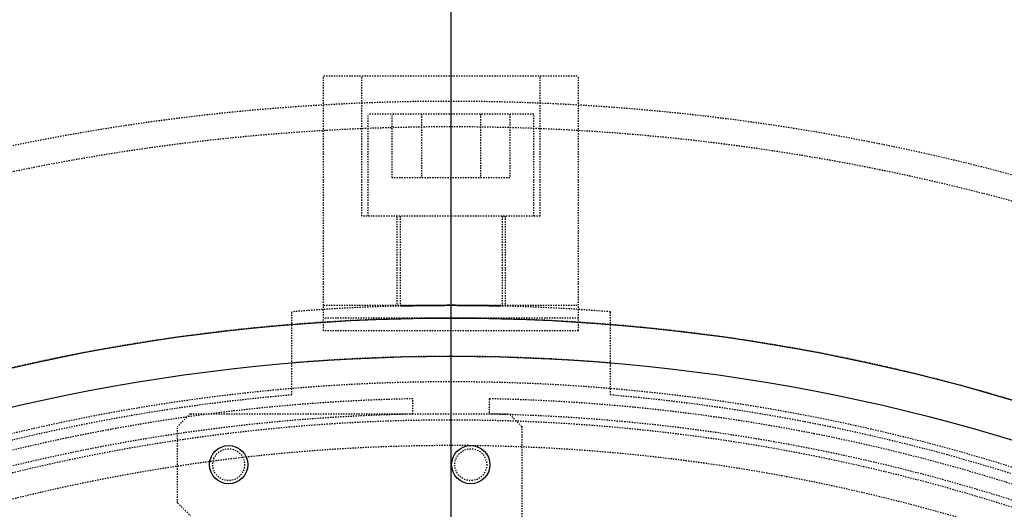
# Model space of a CAD drawing. Header units: millimetres. Extents: x -24622 to 2009, y -1603 to 2074.
# Tile 83 of 256: x -2268 to -2191, y 1843 to 1881. Entities that reach past the tile are written whole.
import ezdxf
from ezdxf.lldxf.tags import DXFTag

# ---------------------------------------------------------------- set-up
doc = ezdxf.new("R2010")
doc.units = ezdxf.units.MM
doc.linetypes.add('HIDDEN', pattern=[0.2, 0.1, -0.1])
doc.layers.add('02___PRT_ALL_AXES', color=7, linetype='Continuous')
doc.layers.add('DEFAULT_2', color=8, linetype='HIDDEN')
tags = doc.linetypes.add('CENTER', pattern=[2, 1.25, -0.25, 0.25, -0.25]).pattern_tags.tags
tags[10:11] = [DXFTag(74, 4), DXFTag(75, 0), DXFTag(340, '0'), DXFTag(46, 1.0), DXFTag(50, 0.0), DXFTag(44, 0.0), DXFTag(45, 0.0)]
tags[8:9] = [DXFTag(74, 4), DXFTag(75, 0), DXFTag(340, '0'), DXFTag(46, 1.0), DXFTag(50, 0.0), DXFTag(44, 0.0), DXFTag(45, 0.0)]
tags[6:7] = [DXFTag(74, 4), DXFTag(75, 0), DXFTag(340, '0'), DXFTag(46, 1.0), DXFTag(50, 0.0), DXFTag(44, 0.0), DXFTag(45, 0.0)]
tags[4:5] = [DXFTag(74, 4), DXFTag(75, 0), DXFTag(340, '0'), DXFTag(46, 1.0), DXFTag(50, 0.0), DXFTag(44, 0.0), DXFTag(45, 0.0)]
doc.dimstyles.new('副本 12', dxfattribs={"dimtxt": 12, "dimasz": 6, "dimexe": 1, "dimexo": 1.2, "dimgap": 2, "dimtad": 0, "dimtxsty": 'Standard', "dimblk": 'OPEN30', "dimcen": 0, "dimclrd": 5, "dimclre": 3, "dimclrt": 256, "dimadec": 0, "dimazin": 2, "dimtm": 1e-09, "dimtfac": 0.6, "dimtofl": 0, "dimtmove": 0, "dimatfit": 3, "dimldrblk": 'OPEN30', "dimfxl": 0, "dimtolj": 1, "dimarcsym": 0})

# ---------------------------------------------------------------- blocks, each defined once
blk = doc.blocks.new('_Open30')
at = {"color": 0, "linetype": 'ByBlock', "lineweight": -2}
for p, q in [((-1, 0.268), (0, 0)), ((0, 0), (-1, -0.268)), ((0, 0), (-1, 0))]:
    blk.add_line(p, q, dxfattribs=at)
blk = doc.blocks.new('*D125')
at = {"color": 5, "linetype": 'ByBlock', "lineweight": -2}
blk.add_line((-2407.346, 1521.232), (-2396.092, 1533.144), dxfattribs=at)
at = {"layer": 'Defpoints', "color": 0, "linetype": 'ByBlock'}
for p in [(-2076.072, 1871.882), (-2391.972, 1537.506)]:
    blk.add_point(p, dxfattribs=at)
at = {"color": 5, "linetype": 'ByBlock', "lineweight": -2, "xscale": 6, "yscale": 6, "zscale": 6, "rotation": 46.6275706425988}
blk.add_blockref('_Open30', (-2391.972, 1537.506), dxfattribs=at)
at = {"linetype": 'ByBlock', "insert": (-2423.141, 1504.513), "char_height": 12, "attachment_point": 5, "rotation": 46.62757}
blk.add_mtext('\\A1;∅460', dxfattribs=at)

msp = doc.modelspace()

# ---------------------------------------------------------------- linework, layer by layer
at = {"color": 1, "linetype": 'CENTER', "ltscale": 233.68}
msp.add_line((-2234.022, 1451.694), (-2234.022, 1957.694), dxfattribs=at)
at = {"color": 7, "linetype": 'Continuous'}
for centre in [(-2251.476, 1846.194), (-2232.476, 1846.194)]:
    msp.add_circle(centre, 1.5, dxfattribs=at)
msp.add_arc((-2250.022, 1704.694), 214, 0, 180, dxfattribs=at)
for points, start_tangent, end_tangent in [([(-2234.022, 1858.694), (-2235.391, 1858.688), (-2236.594, 1858.672), (-2237.487, 1858.655), (-2237.961, 1858.644), (-2237.486, 1858.655), (-2236.594, 1858.672), (-2235.393, 1858.688), (-2234.022, 1858.694)], (-0.999999, -0.001046), (0.999999, 0.00106)), ([(-2234.022, 1858.694), (-2232.653, 1858.688), (-2231.45, 1858.672), (-2230.558, 1858.655), (-2230.083, 1858.644), (-2230.558, 1858.655), (-2231.451, 1858.672), (-2232.652, 1858.688), (-2234.022, 1858.694)], (0.999999, -0.001046), (-0.999999, 0.00106))]:
    msp.add_spline(points, degree=3, dxfattribs=dict(at, start_tangent=start_tangent, end_tangent=end_tangent))
at = {"layer": '02___PRT_ALL_AXES', "color": 7, "linetype": 'Continuous'}
for radius in [153, 150]:
    msp.add_circle((-2234.022, 1704.694), radius, dxfattribs=at)
at = {"layer": 'DEFAULT_2', "color": 8, "linetype": 'HIDDEN'}
for p, q in [((-2244.022, 1856.694), (-2244.022, 1876.694)), ((-2244.022, 1876.694), (-2224.022, 1876.694)), ((-2241.022, 1865.694), (-2241.022, 1876.694)), ((-2227.022, 1865.694), (-2227.022, 1876.694)), ((-2224.022, 1856.694), (-2224.022, 1876.694)), ((-2240.522, 1865.694), (-2240.522, 1873.694)), ((-2227.522, 1873.694), (-2240.522, 1873.694)), ((-2238.641, 1868.694), (-2238.641, 1873.694)), ((-2236.332, 1873.694), (-2236.332, 1868.694)), ((-2231.713, 1873.694), (-2231.713, 1868.694)), ((-2229.403, 1873.694), (-2229.403, 1868.694)), ((-2227.522, 1865.694), (-2227.522, 1873.694)), ((-2229.403, 1868.694), (-2238.641, 1868.694)), ((-2227.022, 1865.694), (-2241.022, 1865.694)), ((-2238.272, 1865.694), (-2238.272, 1858.694)), ((-2238.022, 1865.694), (-2238.022, 1858.644)), ((-2230.022, 1865.694), (-2230.022, 1858.644)), ((-2229.772, 1865.694), (-2229.772, 1858.694)), ((-2246.522, 1851.663), (-2246.522, 1858.186)), ((-2244.022, 1858.694), (-2224.022, 1858.694)), ((-2221.522, 1851.663), (-2221.522, 1858.186)), ((-2224.022, 1857.694), (-2244.022, 1857.694)), ((-2224.022, 1856.694), (-2244.022, 1856.694)), ((-2237.022, 1850.163), (-2237.022, 1851.363)), ((-2231.022, 1851.363), (-2231.022, 1850.163)), ((-2254.476, 1850.194), (-2255.476, 1849.194)), ((-2254.476, 1850.194), (-2229.476, 1850.194)), ((-2228.476, 1849.194), (-2229.476, 1850.194)), ((-2255.476, 1843.194), (-2255.476, 1849.194)), ((-2228.476, 1849.194), (-2228.476, 1793.194)), ((-2255.476, 1843.194), (-2254.476, 1842.194))]:
    msp.add_line(p, q, dxfattribs=at)
for centre in [(-2251.476, 1846.194), (-2232.476, 1846.194)]:
    msp.add_circle(centre, 1.25, dxfattribs=at)
for radius, start, end in [(170, 0, 264.59128), (168, 0, 180), (154, 85.34425, 94.65575), (153, 0, 270), (150, 85.21981, 94.78019), (148, 69.22312, 170.77688), (147.5, 94.86141, 205.13859), (146.7, 91.17177, 268.43755), (146.7, 271.56245, 88.82823), (147.5, 334.86141, 85.13859), (145.5, 91.18131, 268.87661), (145, 68.77204, 171.22796), (145.5, 271.12339, 88.81869), (143, 68.4611, 171.5389)]:
    msp.add_arc((-2234.022, 1704.694), radius, start, end, dxfattribs=at)

# ---------------------------------------------------------------- dimensions: what is measured, and where the dimension line sits
at = {"color": 5, "linetype": 'ByBlock'}
dim = msp.add_diameter_dim_2p(p1=(-2076.072, 1871.882), p2=(-2391.972, 1537.506), dimstyle='副本 12', dxfattribs=at)
dim.commit()
dim.dimension.update_dxf_attribs({"geometry": '*D125', "text_midpoint": (-2423.141, 1504.513), "dimtype": 163})

doc.saveas('drawing.dxf')
